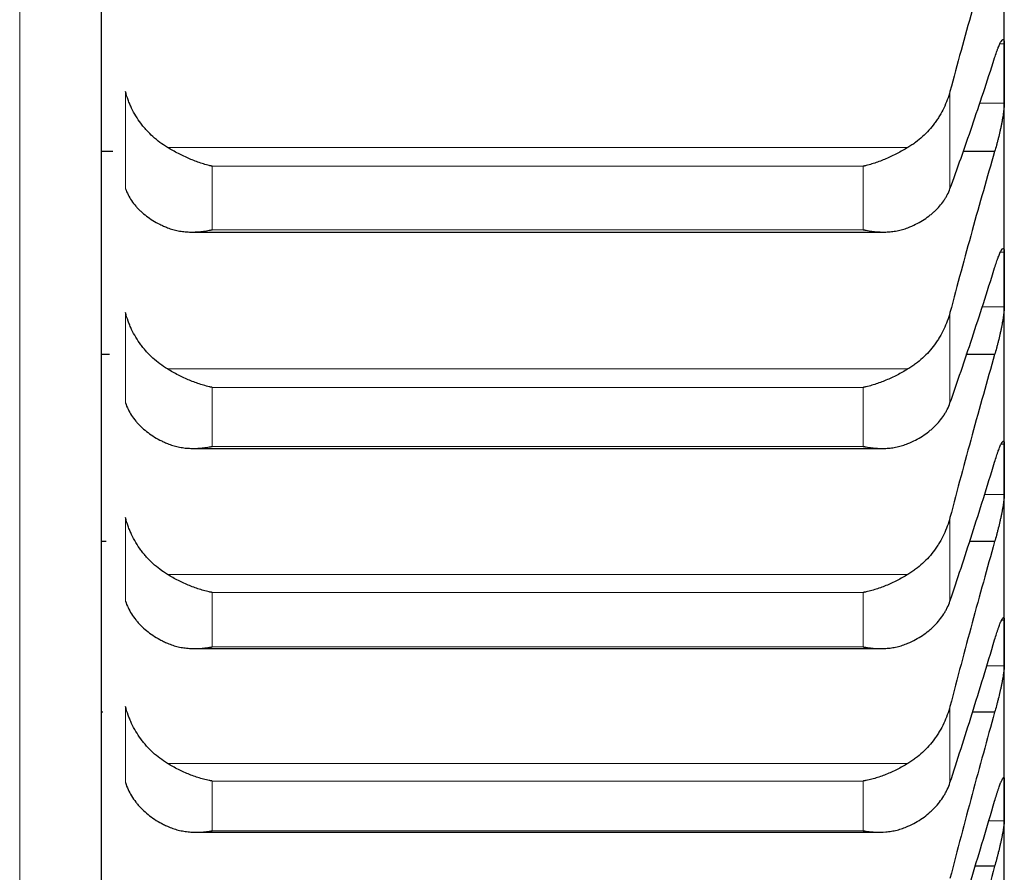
# Model space of a CAD drawing. Header units: inches. Extents: x 0 to 17820, y -10 to 12600.
# Tile 45 of 256: x 6498 to 6553, y 3367 to 3415. Entities that reach past the tile are written whole.
import ezdxf

# ---------------------------------------------------------------- set-up
doc = ezdxf.new("R2010")
doc.units = ezdxf.units.IN
doc.layers.add('1', color=7, linetype='Continuous', true_color=0xffffff)

msp = doc.modelspace()

# ---------------------------------------------------------------- linework, layer by layer
at = {"layer": '1', "color": 110, "linetype": 'Continuous', "lineweight": 13}
for p, q in [((6497.97, 3331.189), (6497.97, 3631.988)), ((6552.831, 3413.334), (6552.588, 3413.334)), ((6503.86, 3405.263), (6503.86, 3410.687)), ((6549.807, 3405.263), (6549.807, 3410.687)), ((6552.831, 3410.037), (6551.437, 3410.037)), ((6547.465, 3407.565), (6506.202, 3407.565)), ((6544.978, 3406.519), (6508.69, 3406.519)), ((6508.69, 3402.977), (6508.69, 3406.519)), ((6544.978, 3402.977), (6544.978, 3406.519)), ((6544.978, 3402.977), (6508.69, 3402.977)), ((6552.831, 3401.731), (6552.62, 3401.731)), ((6503.86, 3393.319), (6503.86, 3398.359)), ((6549.807, 3393.319), (6549.807, 3398.359)), ((6552.831, 3398.678), (6551.58, 3398.678)), ((6547.465, 3395.212), (6506.202, 3395.212)), ((6544.978, 3394.186), (6508.69, 3394.186)), ((6508.69, 3390.895), (6508.69, 3394.186)), ((6544.978, 3390.895), (6544.978, 3394.186)), ((6544.978, 3390.895), (6508.69, 3390.895)), ((6552.831, 3391.017), (6552.653, 3391.017)), ((6552.831, 3388.212), (6551.714, 3388.212)), ((6503.86, 3382.276), (6503.86, 3386.926)), ((6549.807, 3382.276), (6549.807, 3386.926)), ((6547.465, 3383.759), (6506.202, 3383.759)), ((6544.978, 3382.754), (6508.69, 3382.754)), ((6508.69, 3379.718), (6508.69, 3382.754)), ((6544.978, 3379.718), (6544.978, 3382.754)), ((6552.831, 3381.208), (6552.689, 3381.208)), ((6544.978, 3379.718), (6508.69, 3379.718)), ((6552.831, 3378.657), (6551.851, 3378.657)), ((6503.86, 3372.153), (6503.86, 3376.404)), ((6549.807, 3372.153), (6549.807, 3376.404)), ((6547.465, 3373.222), (6506.202, 3373.222)), ((6544.978, 3372.241), (6508.69, 3372.241)), ((6508.69, 3369.466), (6508.69, 3372.241)), ((6544.978, 3369.466), (6544.978, 3372.241)), ((6552.831, 3370.027), (6551.969, 3370.027)), ((6544.978, 3369.466), (6508.69, 3369.466))]:
    msp.add_line(p, q, dxfattribs=at)
at = {"layer": '1', "color": 2, "linetype": 'Continuous', "lineweight": 25}
for p, q in [((6502.534, 3336.17), (6502.534, 3456.589)), ((6552.834, 3411.686), (6552.834, 3424.039)), ((6552.834, 3400.204), (6552.834, 3411.686)), ((6503.152, 3407.338), (6502.534, 3407.338)), ((6552.296, 3407.338), (6550.515, 3407.338)), ((6507.562, 3402.847), (6546.081, 3402.847)), ((6552.834, 3389.614), (6552.834, 3400.204)), ((6502.969, 3396.013), (6502.534, 3396.013)), ((6552.296, 3396.013), (6550.698, 3396.013)), ((6507.649, 3390.784), (6545.993, 3390.784)), ((6552.834, 3379.932), (6552.834, 3389.614)), ((6502.797, 3385.586), (6502.534, 3385.586)), ((6552.296, 3385.586), (6550.87, 3385.586)), ((6552.834, 3371.174), (6552.834, 3379.932)), ((6507.737, 3379.625), (6545.905, 3379.625)), ((6502.605, 3376.074), (6502.534, 3376.074)), ((6552.296, 3376.074), (6551.062, 3376.074)), ((6552.834, 3363.353), (6552.834, 3371.174)), ((6507.825, 3369.389), (6545.817, 3369.389)), ((6552.296, 3367.491), (6551.21, 3367.491))]:
    msp.add_line(p, q, dxfattribs=at)
for points in [[(6552.296, 3419.542), (6552.085, 3418.833), (6551.665, 3417.4), (6551.04, 3415.207), (6550.421, 3412.972), (6550.011, 3411.454), (6549.807, 3410.687)], [(6552.831, 3413.334), (6552.833, 3412.784), (6552.834, 3412.235), (6552.834, 3411.686)], [(6549.807, 3405.263), (6550.011, 3405.82), (6550.421, 3406.961), (6551.04, 3408.746), (6551.665, 3410.606), (6552.085, 3411.896), (6552.296, 3412.554)], [(6552.834, 3411.686), (6552.834, 3411.136), (6552.833, 3410.587), (6552.831, 3410.037)], [(6552.296, 3407.338), (6552.085, 3406.615), (6551.665, 3405.157), (6551.04, 3402.932), (6550.421, 3400.668), (6550.011, 3399.133), (6549.807, 3398.359)], [(6552.831, 3401.731), (6552.833, 3401.222), (6552.834, 3400.713), (6552.834, 3400.204)], [(6549.807, 3393.319), (6550.011, 3393.898), (6550.421, 3395.081), (6551.04, 3396.927), (6551.665, 3398.843), (6552.085, 3400.168), (6552.296, 3400.843)], [(6552.834, 3400.204), (6552.834, 3399.696), (6552.833, 3399.187), (6552.831, 3398.678)], [(6552.296, 3396.013), (6552.085, 3395.279), (6551.665, 3393.798), (6551.04, 3391.542), (6550.421, 3389.254), (6550.011, 3387.706), (6549.807, 3386.926)], [(6552.831, 3391.017), (6552.833, 3390.549), (6552.834, 3390.082), (6552.834, 3389.614)], [(6549.807, 3382.276), (6550.011, 3382.877), (6550.421, 3384.1), (6551.04, 3386.003), (6551.665, 3387.974), (6552.085, 3389.332), (6552.296, 3390.022)], [(6552.834, 3389.614), (6552.834, 3389.147), (6552.833, 3388.68), (6552.831, 3388.212)], [(6552.296, 3385.586), (6552.085, 3384.841), (6551.665, 3383.339), (6551.04, 3381.058), (6550.421, 3378.748), (6550.011, 3377.189), (6549.807, 3376.404)], [(6552.831, 3381.208), (6552.833, 3380.783), (6552.834, 3380.358), (6552.834, 3379.932)], [(6549.807, 3372.153), (6550.011, 3372.774), (6550.421, 3374.037), (6551.04, 3375.994), (6551.665, 3378.015), (6552.085, 3379.404), (6552.296, 3380.109)], [(6552.834, 3379.932), (6552.834, 3379.507), (6552.833, 3379.082), (6552.831, 3378.657)], [(6552.296, 3376.074), (6552.085, 3375.318), (6551.665, 3373.799), (6551.04, 3371.496), (6550.421, 3369.168), (6550.011, 3367.6), (6549.807, 3366.812)], [(6552.831, 3372.321), (6552.833, 3371.938), (6552.834, 3371.556), (6552.834, 3371.174)], [(6549.807, 3362.967), (6550.011, 3363.606), (6550.421, 3364.906), (6551.04, 3366.915), (6551.665, 3368.982), (6552.085, 3370.4), (6552.296, 3371.119)], [(6552.834, 3371.174), (6552.834, 3370.792), (6552.833, 3370.409), (6552.831, 3370.027)], [(6552.296, 3367.491), (6552.085, 3366.727), (6551.665, 3365.192), (6551.04, 3362.87), (6550.421, 3360.529), (6550.011, 3358.955), (6549.807, 3358.164)]]:
    msp.add_open_spline(points, degree=3, dxfattribs=at)
for points, knots in [([(6552.296, 3412.554), (6552.331, 3412.666), (6552.365, 3412.771), (6552.415, 3412.917), (6552.432, 3412.964), (6552.456, 3413.032), (6552.465, 3413.053), (6552.481, 3413.096), (6552.489, 3413.117), (6552.529, 3413.218), (6552.56, 3413.289), (6552.603, 3413.379), (6552.617, 3413.406), (6552.637, 3413.443), (6552.644, 3413.455), (6552.657, 3413.476), (6552.664, 3413.486), (6552.695, 3413.533), (6552.717, 3413.558), (6552.742, 3413.573), (6552.747, 3413.575), (6552.756, 3413.578), (6552.761, 3413.579), (6552.773, 3413.579), (6552.781, 3413.575), (6552.802, 3413.555), (6552.813, 3413.529), (6552.822, 3413.48), (6552.823, 3413.469), (6552.826, 3413.446), (6552.827, 3413.434), (6552.83, 3413.395), (6552.831, 3413.366), (6552.831, 3413.334)], [0, 0, 0, 0, 0.125, 0.125, 0.1875, 0.1875, 0.21875, 0.21875, 0.25, 0.25, 0.375, 0.375, 0.4375, 0.4375, 0.46875, 0.46875, 0.5, 0.5, 0.625, 0.625, 0.65625, 0.65625, 0.6875, 0.6875, 0.75, 0.75, 0.875, 0.875, 0.90625, 0.90625, 0.9375, 0.9375, 1, 1, 1, 1]), ([(6506.202, 3407.565), (6506.056, 3407.652), (6505.916, 3407.746), (6505.648, 3407.946), (6505.39, 3408.159), (6505.154, 3408.395), (6505.013, 3408.551), (6504.985, 3408.582), (6504.93, 3408.646), (6504.903, 3408.678), (6504.823, 3408.775), (6504.771, 3408.841), (6504.622, 3409.042), (6504.529, 3409.18), (6504.357, 3409.462), (6504.278, 3409.607), (6504.17, 3409.831), (6504.136, 3409.906), (6504.087, 3410.02), (6504.071, 3410.058), (6504.04, 3410.136), (6504.025, 3410.174), (6503.953, 3410.369), (6503.903, 3410.527), (6503.86, 3410.687)], [0, 0, 0, 0, 0.125, 0.125, 0.25, 0.375, 0.375, 0.40625, 0.40625, 0.4375, 0.4375, 0.5, 0.5, 0.625, 0.625, 0.75, 0.75, 0.8125, 0.8125, 0.84375, 0.84375, 0.875, 0.875, 1, 1, 1, 1]), ([(6549.807, 3410.687), (6549.765, 3410.527), (6549.715, 3410.37), (6549.6, 3410.061), (6549.471, 3409.759), (6549.314, 3409.468), (6549.184, 3409.255), (6549.139, 3409.184), (6549.069, 3409.08), (6549.045, 3409.045), (6548.997, 3408.977), (6548.972, 3408.943), (6548.847, 3408.775), (6548.636, 3408.518), (6548.401, 3408.282), (6548.154, 3408.057), (6548.024, 3407.95), (6547.854, 3407.823), (6547.82, 3407.798), (6547.751, 3407.749), (6547.646, 3407.677), (6547.538, 3407.609), (6547.465, 3407.565)], [0, 0, 0, 0, 0.125, 0.125, 0.25, 0.375, 0.375, 0.4375, 0.4375, 0.46875, 0.46875, 0.5, 0.5, 0.625, 0.75, 0.75, 0.875, 0.875, 0.90625, 0.90625, 0.9375, 1, 1, 1, 1]), ([(6552.831, 3410.037), (6552.831, 3410.005), (6552.829, 3409.936), (6552.821, 3409.816), (6552.812, 3409.726), (6552.804, 3409.655), (6552.801, 3409.631), (6552.795, 3409.581), (6552.792, 3409.556), (6552.774, 3409.427), (6552.758, 3409.317), (6552.733, 3409.172), (6552.728, 3409.142), (6552.72, 3409.098), (6552.717, 3409.082), (6552.711, 3409.052), (6552.697, 3408.976), (6552.671, 3408.838), (6552.645, 3408.712), (6552.618, 3408.585), (6552.604, 3408.521), (6552.56, 3408.326), (6552.529, 3408.197), (6552.482, 3408.007), (6552.466, 3407.943), (6552.441, 3407.849), (6552.432, 3407.817), (6552.416, 3407.755), (6552.407, 3407.724), (6552.365, 3407.57), (6552.331, 3407.452), (6552.296, 3407.338)], [0, 0, 0, 0, 0.0625, 0.125, 0.1875, 0.1875, 0.21875, 0.21875, 0.25, 0.25, 0.375, 0.375, 0.40625, 0.40625, 0.421875, 0.421875, 0.4375, 0.5, 0.5625, 0.5625, 0.625, 0.625, 0.75, 0.75, 0.8125, 0.8125, 0.84375, 0.84375, 0.875, 0.875, 1, 1, 1, 1]), ([(6508.69, 3406.519), (6508.686, 3406.519), (6508.683, 3406.52), (6508.677, 3406.522), (6508.673, 3406.522), (6508.663, 3406.525), (6508.643, 3406.529), (6508.597, 3406.54), (6508.504, 3406.563), (6508.319, 3406.612), (6508.162, 3406.66), (6507.848, 3406.763), (6507.64, 3406.842), (6507.329, 3406.975), (6507.226, 3407.021), (6507.07, 3407.095), (6507.018, 3407.12), (6506.915, 3407.171), (6506.863, 3407.198), (6506.708, 3407.278), (6506.606, 3407.333), (6506.403, 3407.447), (6506.302, 3407.505), (6506.202, 3407.565)], [0, 0, 0, 0, 0.003906, 0.003906, 0.007813, 0.007813, 0.015625, 0.03125, 0.0625, 0.125, 0.25, 0.25, 0.5, 0.5, 0.625, 0.625, 0.6875, 0.6875, 0.75, 0.75, 0.875, 0.875, 1, 1, 1, 1]), ([(6547.465, 3407.565), (6547.366, 3407.505), (6547.265, 3407.447), (6547.064, 3407.334), (6546.963, 3407.28), (6546.759, 3407.174), (6546.656, 3407.123), (6546.45, 3407.025), (6546.346, 3406.978), (6546.136, 3406.888), (6546.031, 3406.846), (6545.821, 3406.767), (6545.716, 3406.729), (6545.506, 3406.66), (6545.401, 3406.628), (6545.242, 3406.584), (6545.163, 3406.563), (6545.071, 3406.54), (6545.024, 3406.529), (6545.004, 3406.525), (6544.991, 3406.522), (6544.984, 3406.52), (6544.978, 3406.519)], [0, 0, 0, 0, 0.125, 0.125, 0.25, 0.25, 0.375, 0.375, 0.5, 0.5, 0.625, 0.625, 0.75, 0.75, 0.875, 0.875, 0.9375, 0.96875, 0.984375, 0.992188, 0.992188, 1, 1, 1, 1]), ([(6503.86, 3405.263), (6503.903, 3405.147), (6503.953, 3405.033), (6504.067, 3404.812), (6504.196, 3404.596), (6504.354, 3404.392), (6504.483, 3404.242), (6504.528, 3404.193), (6504.599, 3404.121), (6504.622, 3404.097), (6504.671, 3404.049), (6504.695, 3404.026), (6504.82, 3403.91), (6505.032, 3403.733), (6505.267, 3403.572), (6505.514, 3403.42), (6505.643, 3403.348), (6505.813, 3403.263), (6505.848, 3403.246), (6505.917, 3403.214), (6506.022, 3403.165), (6506.129, 3403.12), (6506.202, 3403.091)], [0, 0, 0, 0, 0.125, 0.125, 0.25, 0.375, 0.375, 0.4375, 0.4375, 0.46875, 0.46875, 0.5, 0.5, 0.625, 0.75, 0.75, 0.875, 0.875, 0.90625, 0.90625, 0.9375, 1, 1, 1, 1]), ([(6547.465, 3403.091), (6547.611, 3403.149), (6547.751, 3403.212), (6548.02, 3403.346), (6548.278, 3403.489), (6548.514, 3403.649), (6548.655, 3403.756), (6548.682, 3403.777), (6548.737, 3403.821), (6548.764, 3403.843), (6548.845, 3403.91), (6548.896, 3403.955), (6549.046, 3404.094), (6549.139, 3404.19), (6549.31, 3404.388), (6549.389, 3404.49), (6549.497, 3404.648), (6549.532, 3404.701), (6549.581, 3404.783), (6549.596, 3404.81), (6549.627, 3404.865), (6549.642, 3404.893), (6549.715, 3405.033), (6549.765, 3405.147), (6549.807, 3405.263)], [0, 0, 0, 0, 0.125, 0.125, 0.25, 0.375, 0.375, 0.40625, 0.40625, 0.4375, 0.4375, 0.5, 0.5, 0.625, 0.625, 0.75, 0.75, 0.8125, 0.8125, 0.84375, 0.84375, 0.875, 0.875, 1, 1, 1, 1]), ([(6506.202, 3403.091), (6506.302, 3403.051), (6506.402, 3403.017), (6506.603, 3402.959), (6506.705, 3402.936), (6506.908, 3402.897), (6507.011, 3402.882), (6507.218, 3402.86), (6507.322, 3402.853), (6507.532, 3402.846), (6507.637, 3402.847), (6507.846, 3402.855), (6507.951, 3402.863), (6508.161, 3402.885), (6508.267, 3402.899), (6508.425, 3402.925), (6508.504, 3402.939), (6508.597, 3402.957), (6508.643, 3402.967), (6508.663, 3402.971), (6508.676, 3402.974), (6508.683, 3402.975), (6508.69, 3402.977)], [0, 0, 0, 0, 0.125, 0.125, 0.25, 0.25, 0.375, 0.375, 0.5, 0.5, 0.625, 0.625, 0.75, 0.75, 0.875, 0.875, 0.9375, 0.96875, 0.984375, 0.992187, 0.992187, 1, 1, 1, 1]), ([(6544.978, 3402.977), (6544.981, 3402.976), (6544.984, 3402.975), (6544.991, 3402.974), (6544.994, 3402.973), (6545.004, 3402.971), (6545.024, 3402.967), (6545.071, 3402.957), (6545.163, 3402.939), (6545.242, 3402.925), (6545.4, 3402.899), (6545.505, 3402.885), (6545.819, 3402.852), (6546.027, 3402.843), (6546.338, 3402.852), (6546.442, 3402.859), (6546.597, 3402.875), (6546.649, 3402.882), (6546.753, 3402.897), (6546.805, 3402.905), (6546.96, 3402.935), (6547.062, 3402.959), (6547.265, 3403.017), (6547.365, 3403.051), (6547.465, 3403.091)], [0, 0, 0, 0, 0.003906, 0.003906, 0.007813, 0.007813, 0.015625, 0.03125, 0.0625, 0.125, 0.125, 0.25, 0.25, 0.5, 0.5, 0.625, 0.625, 0.6875, 0.6875, 0.75, 0.75, 0.875, 0.875, 1, 1, 1, 1]), ([(6552.296, 3400.843), (6552.331, 3400.958), (6552.365, 3401.066), (6552.415, 3401.217), (6552.432, 3401.265), (6552.456, 3401.335), (6552.465, 3401.358), (6552.481, 3401.403), (6552.489, 3401.425), (6552.529, 3401.531), (6552.56, 3401.606), (6552.603, 3401.702), (6552.617, 3401.732), (6552.637, 3401.772), (6552.644, 3401.785), (6552.657, 3401.809), (6552.664, 3401.821), (6552.695, 3401.873), (6552.717, 3401.903), (6552.742, 3401.925), (6552.747, 3401.929), (6552.756, 3401.935), (6552.761, 3401.937), (6552.773, 3401.94), (6552.781, 3401.939), (6552.802, 3401.927), (6552.813, 3401.906), (6552.822, 3401.863), (6552.823, 3401.854), (6552.826, 3401.833), (6552.827, 3401.822), (6552.83, 3401.787), (6552.831, 3401.761), (6552.831, 3401.731)], [0, 0, 0, 0, 0.125, 0.125, 0.1875, 0.1875, 0.21875, 0.21875, 0.25, 0.25, 0.375, 0.375, 0.4375, 0.4375, 0.46875, 0.46875, 0.5, 0.5, 0.625, 0.625, 0.65625, 0.65625, 0.6875, 0.6875, 0.75, 0.75, 0.875, 0.875, 0.90625, 0.90625, 0.9375, 0.9375, 1, 1, 1, 1]), ([(6506.202, 3395.212), (6506.056, 3395.3), (6505.916, 3395.395), (6505.648, 3395.596), (6505.39, 3395.81), (6505.154, 3396.048), (6505.013, 3396.205), (6504.985, 3396.236), (6504.93, 3396.301), (6504.903, 3396.333), (6504.823, 3396.431), (6504.771, 3396.498), (6504.622, 3396.7), (6504.529, 3396.839), (6504.357, 3397.124), (6504.278, 3397.27), (6504.17, 3397.495), (6504.136, 3397.571), (6504.087, 3397.686), (6504.071, 3397.725), (6504.04, 3397.803), (6504.025, 3397.842), (6503.953, 3398.039), (6503.903, 3398.198), (6503.86, 3398.359)], [0, 0, 0, 0, 0.125, 0.125, 0.25, 0.375, 0.375, 0.40625, 0.40625, 0.4375, 0.4375, 0.5, 0.5, 0.625, 0.625, 0.75, 0.75, 0.8125, 0.8125, 0.84375, 0.84375, 0.875, 0.875, 1, 1, 1, 1]), ([(6549.807, 3398.359), (6549.765, 3398.198), (6549.715, 3398.039), (6549.6, 3397.728), (6549.471, 3397.423), (6549.314, 3397.13), (6549.184, 3396.914), (6549.139, 3396.843), (6549.069, 3396.738), (6549.045, 3396.703), (6548.997, 3396.634), (6548.972, 3396.6), (6548.847, 3396.431), (6548.636, 3396.172), (6548.401, 3395.934), (6548.154, 3395.708), (6548.024, 3395.6), (6547.854, 3395.472), (6547.82, 3395.447), (6547.751, 3395.398), (6547.646, 3395.325), (6547.538, 3395.256), (6547.465, 3395.212)], [0, 0, 0, 0, 0.125, 0.125, 0.25, 0.375, 0.375, 0.4375, 0.4375, 0.46875, 0.46875, 0.5, 0.5, 0.625, 0.75, 0.75, 0.875, 0.875, 0.90625, 0.90625, 0.9375, 1, 1, 1, 1]), ([(6552.831, 3398.678), (6552.831, 3398.648), (6552.829, 3398.584), (6552.821, 3398.47), (6552.812, 3398.385), (6552.804, 3398.316), (6552.801, 3398.293), (6552.795, 3398.245), (6552.792, 3398.221), (6552.774, 3398.096), (6552.758, 3397.989), (6552.733, 3397.847), (6552.728, 3397.818), (6552.72, 3397.774), (6552.717, 3397.759), (6552.711, 3397.729), (6552.697, 3397.655), (6552.671, 3397.518), (6552.645, 3397.394), (6552.618, 3397.268), (6552.604, 3397.204), (6552.56, 3397.01), (6552.529, 3396.882), (6552.482, 3396.69), (6552.466, 3396.626), (6552.441, 3396.531), (6552.432, 3396.5), (6552.416, 3396.436), (6552.407, 3396.405), (6552.365, 3396.25), (6552.331, 3396.13), (6552.296, 3396.013)], [0, 0, 0, 0, 0.0625, 0.125, 0.1875, 0.1875, 0.21875, 0.21875, 0.25, 0.25, 0.375, 0.375, 0.40625, 0.40625, 0.421875, 0.421875, 0.4375, 0.5, 0.5625, 0.5625, 0.625, 0.625, 0.75, 0.75, 0.8125, 0.8125, 0.84375, 0.84375, 0.875, 0.875, 1, 1, 1, 1]), ([(6508.69, 3394.186), (6508.686, 3394.187), (6508.683, 3394.188), (6508.677, 3394.189), (6508.673, 3394.19), (6508.663, 3394.192), (6508.643, 3394.196), (6508.597, 3394.206), (6508.504, 3394.227), (6508.319, 3394.274), (6508.162, 3394.32), (6507.848, 3394.419), (6507.64, 3394.496), (6507.329, 3394.625), (6507.226, 3394.671), (6507.07, 3394.744), (6507.018, 3394.768), (6506.915, 3394.819), (6506.863, 3394.845), (6506.708, 3394.925), (6506.606, 3394.98), (6506.403, 3395.094), (6506.302, 3395.152), (6506.202, 3395.212)], [0, 0, 0, 0, 0.003906, 0.003906, 0.007813, 0.007813, 0.015625, 0.03125, 0.0625, 0.125, 0.25, 0.25, 0.5, 0.5, 0.625, 0.625, 0.6875, 0.6875, 0.75, 0.75, 0.875, 0.875, 1, 1, 1, 1]), ([(6547.465, 3395.212), (6547.366, 3395.152), (6547.265, 3395.094), (6547.064, 3394.981), (6546.963, 3394.927), (6546.759, 3394.822), (6546.656, 3394.771), (6546.45, 3394.675), (6546.346, 3394.629), (6546.136, 3394.541), (6546.031, 3394.5), (6545.821, 3394.422), (6545.716, 3394.386), (6545.506, 3394.32), (6545.401, 3394.289), (6545.242, 3394.247), (6545.163, 3394.227), (6545.071, 3394.206), (6545.024, 3394.196), (6545.004, 3394.192), (6544.991, 3394.189), (6544.984, 3394.188), (6544.978, 3394.186)], [0, 0, 0, 0, 0.125, 0.125, 0.25, 0.25, 0.375, 0.375, 0.5, 0.5, 0.625, 0.625, 0.75, 0.75, 0.875, 0.875, 0.9375, 0.96875, 0.984375, 0.992188, 0.992188, 1, 1, 1, 1]), ([(6503.86, 3393.319), (6503.903, 3393.198), (6503.953, 3393.08), (6504.067, 3392.849), (6504.196, 3392.625), (6504.354, 3392.412), (6504.483, 3392.256), (6504.528, 3392.205), (6504.599, 3392.129), (6504.622, 3392.104), (6504.671, 3392.055), (6504.695, 3392.03), (6504.82, 3391.909), (6505.032, 3391.725), (6505.267, 3391.557), (6505.514, 3391.398), (6505.643, 3391.323), (6505.813, 3391.234), (6505.848, 3391.217), (6505.917, 3391.183), (6506.022, 3391.132), (6506.129, 3391.085), (6506.202, 3391.054)], [0, 0, 0, 0, 0.125, 0.125, 0.25, 0.375, 0.375, 0.4375, 0.4375, 0.46875, 0.46875, 0.5, 0.5, 0.625, 0.75, 0.75, 0.875, 0.875, 0.90625, 0.90625, 0.9375, 1, 1, 1, 1]), ([(6547.465, 3391.054), (6547.611, 3391.115), (6547.751, 3391.18), (6548.02, 3391.321), (6548.278, 3391.47), (6548.514, 3391.638), (6548.655, 3391.749), (6548.682, 3391.771), (6548.737, 3391.817), (6548.764, 3391.84), (6548.845, 3391.91), (6548.896, 3391.957), (6549.046, 3392.102), (6549.139, 3392.202), (6549.31, 3392.408), (6549.389, 3392.514), (6549.497, 3392.678), (6549.532, 3392.734), (6549.581, 3392.819), (6549.596, 3392.847), (6549.627, 3392.905), (6549.642, 3392.934), (6549.715, 3393.079), (6549.765, 3393.198), (6549.807, 3393.319)], [0, 0, 0, 0, 0.125, 0.125, 0.25, 0.375, 0.375, 0.40625, 0.40625, 0.4375, 0.4375, 0.5, 0.5, 0.625, 0.625, 0.75, 0.75, 0.8125, 0.8125, 0.84375, 0.84375, 0.875, 0.875, 1, 1, 1, 1]), ([(6552.296, 3390.022), (6552.331, 3390.14), (6552.365, 3390.25), (6552.415, 3390.406), (6552.432, 3390.456), (6552.456, 3390.528), (6552.465, 3390.552), (6552.481, 3390.599), (6552.489, 3390.622), (6552.529, 3390.732), (6552.56, 3390.811), (6552.603, 3390.914), (6552.617, 3390.946), (6552.637, 3390.99), (6552.644, 3391.005), (6552.657, 3391.031), (6552.664, 3391.044), (6552.695, 3391.102), (6552.717, 3391.137), (6552.742, 3391.166), (6552.747, 3391.171), (6552.756, 3391.179), (6552.761, 3391.182), (6552.773, 3391.19), (6552.781, 3391.191), (6552.802, 3391.187), (6552.813, 3391.171), (6552.822, 3391.135), (6552.823, 3391.127), (6552.826, 3391.109), (6552.827, 3391.099), (6552.83, 3391.068), (6552.831, 3391.044), (6552.831, 3391.017)], [0, 0, 0, 0, 0.125, 0.125, 0.1875, 0.1875, 0.21875, 0.21875, 0.25, 0.25, 0.375, 0.375, 0.4375, 0.4375, 0.46875, 0.46875, 0.5, 0.5, 0.625, 0.625, 0.65625, 0.65625, 0.6875, 0.6875, 0.75, 0.75, 0.875, 0.875, 0.90625, 0.90625, 0.9375, 0.9375, 1, 1, 1, 1]), ([(6506.202, 3391.054), (6506.302, 3391.013), (6506.402, 3390.977), (6506.603, 3390.915), (6506.705, 3390.889), (6506.908, 3390.847), (6507.011, 3390.83), (6507.218, 3390.803), (6507.322, 3390.795), (6507.532, 3390.784), (6507.637, 3390.783), (6507.846, 3390.787), (6507.951, 3390.793), (6508.161, 3390.811), (6508.267, 3390.823), (6508.425, 3390.847), (6508.504, 3390.859), (6508.597, 3390.876), (6508.643, 3390.885), (6508.663, 3390.889), (6508.676, 3390.892), (6508.683, 3390.893), (6508.69, 3390.895)], [0, 0, 0, 0, 0.125, 0.125, 0.25, 0.25, 0.375, 0.375, 0.5, 0.5, 0.625, 0.625, 0.75, 0.75, 0.875, 0.875, 0.9375, 0.96875, 0.984375, 0.992187, 0.992187, 1, 1, 1, 1]), ([(6544.978, 3390.895), (6544.981, 3390.894), (6544.984, 3390.893), (6544.991, 3390.892), (6544.994, 3390.891), (6545.004, 3390.889), (6545.024, 3390.885), (6545.071, 3390.876), (6545.163, 3390.859), (6545.242, 3390.847), (6545.4, 3390.823), (6545.505, 3390.811), (6545.819, 3390.784), (6546.027, 3390.779), (6546.338, 3390.794), (6546.442, 3390.803), (6546.597, 3390.822), (6546.649, 3390.829), (6546.753, 3390.847), (6546.805, 3390.856), (6546.96, 3390.889), (6547.062, 3390.915), (6547.265, 3390.977), (6547.365, 3391.013), (6547.465, 3391.054)], [0, 0, 0, 0, 0.003906, 0.003906, 0.007813, 0.007813, 0.015625, 0.03125, 0.0625, 0.125, 0.125, 0.25, 0.25, 0.5, 0.5, 0.625, 0.625, 0.6875, 0.6875, 0.75, 0.75, 0.875, 0.875, 1, 1, 1, 1]), ([(6552.831, 3388.212), (6552.831, 3388.185), (6552.829, 3388.125), (6552.821, 3388.019), (6552.812, 3387.937), (6552.804, 3387.871), (6552.801, 3387.849), (6552.795, 3387.803), (6552.792, 3387.779), (6552.774, 3387.659), (6552.758, 3387.556), (6552.733, 3387.417), (6552.728, 3387.388), (6552.72, 3387.345), (6552.717, 3387.331), (6552.711, 3387.302), (6552.697, 3387.229), (6552.671, 3387.094), (6552.645, 3386.971), (6552.618, 3386.846), (6552.604, 3386.783), (6552.56, 3386.59), (6552.529, 3386.462), (6552.482, 3386.27), (6552.466, 3386.206), (6552.441, 3386.111), (6552.432, 3386.079), (6552.416, 3386.015), (6552.407, 3385.983), (6552.365, 3385.827), (6552.331, 3385.705), (6552.296, 3385.586)], [0, 0, 0, 0, 0.0625, 0.125, 0.1875, 0.1875, 0.21875, 0.21875, 0.25, 0.25, 0.375, 0.375, 0.40625, 0.40625, 0.421875, 0.421875, 0.4375, 0.5, 0.5625, 0.5625, 0.625, 0.625, 0.75, 0.75, 0.8125, 0.8125, 0.84375, 0.84375, 0.875, 0.875, 1, 1, 1, 1]), ([(6506.202, 3383.759), (6506.056, 3383.847), (6505.916, 3383.942), (6505.648, 3384.145), (6505.39, 3384.36), (6505.154, 3384.599), (6505.013, 3384.757), (6504.985, 3384.788), (6504.93, 3384.853), (6504.903, 3384.885), (6504.823, 3384.984), (6504.771, 3385.051), (6504.622, 3385.255), (6504.529, 3385.394), (6504.357, 3385.681), (6504.278, 3385.829), (6504.17, 3386.055), (6504.136, 3386.132), (6504.087, 3386.248), (6504.071, 3386.287), (6504.04, 3386.365), (6504.025, 3386.405), (6503.953, 3386.602), (6503.903, 3386.763), (6503.86, 3386.926)], [0, 0, 0, 0, 0.125, 0.125, 0.25, 0.375, 0.375, 0.40625, 0.40625, 0.4375, 0.4375, 0.5, 0.5, 0.625, 0.625, 0.75, 0.75, 0.8125, 0.8125, 0.84375, 0.84375, 0.875, 0.875, 1, 1, 1, 1]), ([(6549.807, 3386.926), (6549.765, 3386.763), (6549.715, 3386.603), (6549.6, 3386.29), (6549.471, 3385.982), (6549.314, 3385.687), (6549.184, 3385.47), (6549.139, 3385.399), (6549.069, 3385.293), (6549.045, 3385.258), (6548.997, 3385.189), (6548.972, 3385.154), (6548.847, 3384.984), (6548.636, 3384.723), (6548.401, 3384.484), (6548.154, 3384.256), (6548.024, 3384.148), (6547.854, 3384.02), (6547.82, 3383.995), (6547.751, 3383.945), (6547.646, 3383.872), (6547.538, 3383.803), (6547.465, 3383.759)], [0, 0, 0, 0, 0.125, 0.125, 0.25, 0.375, 0.375, 0.4375, 0.4375, 0.46875, 0.46875, 0.5, 0.5, 0.625, 0.75, 0.75, 0.875, 0.875, 0.90625, 0.90625, 0.9375, 1, 1, 1, 1]), ([(6508.69, 3382.754), (6508.686, 3382.755), (6508.683, 3382.756), (6508.677, 3382.757), (6508.673, 3382.757), (6508.663, 3382.759), (6508.643, 3382.763), (6508.597, 3382.773), (6508.504, 3382.793), (6508.319, 3382.836), (6508.162, 3382.88), (6507.848, 3382.975), (6507.64, 3383.049), (6507.329, 3383.176), (6507.226, 3383.221), (6507.07, 3383.292), (6507.018, 3383.317), (6506.915, 3383.367), (6506.863, 3383.393), (6506.708, 3383.472), (6506.606, 3383.526), (6506.403, 3383.64), (6506.302, 3383.698), (6506.202, 3383.759)], [0, 0, 0, 0, 0.003906, 0.003906, 0.007812, 0.007812, 0.015625, 0.03125, 0.0625, 0.125, 0.25, 0.25, 0.5, 0.5, 0.625, 0.625, 0.6875, 0.6875, 0.75, 0.75, 0.875, 0.875, 1, 1, 1, 1]), ([(6547.465, 3383.759), (6547.366, 3383.698), (6547.265, 3383.64), (6547.064, 3383.527), (6546.963, 3383.473), (6546.759, 3383.369), (6546.656, 3383.319), (6546.45, 3383.224), (6546.346, 3383.179), (6546.136, 3383.093), (6546.031, 3383.053), (6545.821, 3382.978), (6545.716, 3382.944), (6545.506, 3382.88), (6545.401, 3382.851), (6545.242, 3382.811), (6545.163, 3382.793), (6545.071, 3382.773), (6545.024, 3382.763), (6545.004, 3382.759), (6544.991, 3382.757), (6544.984, 3382.756), (6544.978, 3382.754)], [0, 0, 0, 0, 0.125, 0.125, 0.25, 0.25, 0.375, 0.375, 0.5, 0.5, 0.625, 0.625, 0.75, 0.75, 0.875, 0.875, 0.9375, 0.96875, 0.984375, 0.992187, 0.992187, 1, 1, 1, 1]), ([(6503.86, 3382.276), (6503.903, 3382.151), (6503.953, 3382.028), (6504.067, 3381.79), (6504.196, 3381.557), (6504.354, 3381.335), (6504.483, 3381.174), (6504.528, 3381.121), (6504.599, 3381.042), (6504.622, 3381.016), (6504.671, 3380.964), (6504.695, 3380.939), (6504.82, 3380.813), (6505.032, 3380.622), (6505.267, 3380.447), (6505.514, 3380.282), (6505.643, 3380.203), (6505.813, 3380.111), (6505.848, 3380.093), (6505.917, 3380.057), (6506.022, 3380.004), (6506.129, 3379.955), (6506.202, 3379.923)], [0, 0, 0, 0, 0.125, 0.125, 0.25, 0.375, 0.375, 0.4375, 0.4375, 0.46875, 0.46875, 0.5, 0.5, 0.625, 0.75, 0.75, 0.875, 0.875, 0.90625, 0.90625, 0.9375, 1, 1, 1, 1]), ([(6547.465, 3379.923), (6547.611, 3379.987), (6547.751, 3380.055), (6548.02, 3380.201), (6548.278, 3380.356), (6548.514, 3380.531), (6548.655, 3380.646), (6548.682, 3380.669), (6548.737, 3380.717), (6548.764, 3380.741), (6548.845, 3380.813), (6548.896, 3380.863), (6549.046, 3381.013), (6549.139, 3381.117), (6549.31, 3381.331), (6549.389, 3381.441), (6549.497, 3381.612), (6549.532, 3381.67), (6549.581, 3381.758), (6549.596, 3381.788), (6549.627, 3381.847), (6549.642, 3381.877), (6549.715, 3382.028), (6549.765, 3382.151), (6549.807, 3382.276)], [0, 0, 0, 0, 0.125, 0.125, 0.25, 0.375, 0.375, 0.40625, 0.40625, 0.4375, 0.4375, 0.5, 0.5, 0.625, 0.625, 0.75, 0.75, 0.8125, 0.8125, 0.84375, 0.84375, 0.875, 0.875, 1, 1, 1, 1]), ([(6552.296, 3380.109), (6552.331, 3380.228), (6552.365, 3380.341), (6552.415, 3380.501), (6552.432, 3380.553), (6552.456, 3380.628), (6552.465, 3380.653), (6552.481, 3380.701), (6552.489, 3380.725), (6552.529, 3380.84), (6552.56, 3380.923), (6552.603, 3381.033), (6552.617, 3381.067), (6552.637, 3381.114), (6552.644, 3381.129), (6552.657, 3381.158), (6552.664, 3381.172), (6552.695, 3381.237), (6552.717, 3381.277), (6552.742, 3381.312), (6552.747, 3381.318), (6552.756, 3381.329), (6552.761, 3381.333), (6552.773, 3381.345), (6552.781, 3381.349), (6552.802, 3381.353), (6552.813, 3381.342), (6552.822, 3381.312), (6552.823, 3381.305), (6552.826, 3381.29), (6552.827, 3381.282), (6552.83, 3381.254), (6552.831, 3381.233), (6552.831, 3381.208)], [0, 0, 0, 0, 0.125, 0.125, 0.1875, 0.1875, 0.21875, 0.21875, 0.25, 0.25, 0.375, 0.375, 0.4375, 0.4375, 0.46875, 0.46875, 0.5, 0.5, 0.625, 0.625, 0.65625, 0.65625, 0.6875, 0.6875, 0.75, 0.75, 0.875, 0.875, 0.90625, 0.90625, 0.9375, 0.9375, 1, 1, 1, 1]), ([(6506.202, 3379.923), (6506.302, 3379.88), (6506.402, 3379.842), (6506.603, 3379.777), (6506.705, 3379.749), (6506.908, 3379.703), (6507.011, 3379.684), (6507.218, 3379.654), (6507.322, 3379.643), (6507.532, 3379.628), (6507.637, 3379.625), (6507.846, 3379.625), (6507.951, 3379.629), (6508.161, 3379.643), (6508.267, 3379.654), (6508.425, 3379.674), (6508.504, 3379.686), (6508.597, 3379.701), (6508.643, 3379.71), (6508.663, 3379.713), (6508.676, 3379.716), (6508.683, 3379.717), (6508.69, 3379.718)], [0, 0, 0, 0, 0.125, 0.125, 0.25, 0.25, 0.375, 0.375, 0.5, 0.5, 0.625, 0.625, 0.75, 0.75, 0.875, 0.875, 0.9375, 0.96875, 0.984375, 0.992187, 0.992187, 1, 1, 1, 1]), ([(6544.978, 3379.718), (6544.981, 3379.718), (6544.984, 3379.717), (6544.991, 3379.716), (6544.994, 3379.715), (6545.004, 3379.713), (6545.024, 3379.71), (6545.071, 3379.701), (6545.163, 3379.686), (6545.242, 3379.674), (6545.4, 3379.654), (6545.505, 3379.644), (6545.819, 3379.622), (6546.027, 3379.621), (6546.338, 3379.642), (6546.442, 3379.653), (6546.597, 3379.675), (6546.649, 3379.683), (6546.753, 3379.702), (6546.805, 3379.713), (6546.96, 3379.748), (6547.062, 3379.776), (6547.265, 3379.842), (6547.365, 3379.88), (6547.465, 3379.923)], [0, 0, 0, 0, 0.003906, 0.003906, 0.007813, 0.007813, 0.015625, 0.03125, 0.0625, 0.125, 0.125, 0.25, 0.25, 0.5, 0.5, 0.625, 0.625, 0.6875, 0.6875, 0.75, 0.75, 0.875, 0.875, 1, 1, 1, 1]), ([(6552.831, 3378.657), (6552.831, 3378.632), (6552.829, 3378.577), (6552.821, 3378.477), (6552.812, 3378.4), (6552.804, 3378.337), (6552.801, 3378.316), (6552.795, 3378.272), (6552.792, 3378.249), (6552.774, 3378.134), (6552.758, 3378.033), (6552.733, 3377.898), (6552.728, 3377.87), (6552.72, 3377.828), (6552.717, 3377.814), (6552.711, 3377.785), (6552.697, 3377.714), (6552.671, 3377.582), (6552.645, 3377.461), (6552.618, 3377.337), (6552.604, 3377.275), (6552.56, 3377.083), (6552.529, 3376.956), (6552.482, 3376.764), (6552.466, 3376.7), (6552.441, 3376.604), (6552.432, 3376.571), (6552.416, 3376.507), (6552.407, 3376.476), (6552.365, 3376.317), (6552.331, 3376.194), (6552.296, 3376.074)], [0, 0, 0, 0, 0.0625, 0.125, 0.1875, 0.1875, 0.21875, 0.21875, 0.25, 0.25, 0.375, 0.375, 0.40625, 0.40625, 0.421875, 0.421875, 0.4375, 0.5, 0.5625, 0.5625, 0.625, 0.625, 0.75, 0.75, 0.8125, 0.8125, 0.84375, 0.84375, 0.875, 0.875, 1, 1, 1, 1]), ([(6506.202, 3373.222), (6506.056, 3373.311), (6505.916, 3373.407), (6505.648, 3373.61), (6505.39, 3373.826), (6505.154, 3374.066), (6505.013, 3374.224), (6504.985, 3374.256), (6504.93, 3374.321), (6504.903, 3374.353), (6504.823, 3374.453), (6504.771, 3374.52), (6504.622, 3374.724), (6504.529, 3374.865), (6504.357, 3375.153), (6504.278, 3375.301), (6504.17, 3375.529), (6504.136, 3375.606), (6504.087, 3375.722), (6504.071, 3375.762), (6504.04, 3375.84), (6504.025, 3375.88), (6503.953, 3376.079), (6503.903, 3376.241), (6503.86, 3376.404)], [0, 0, 0, 0, 0.125, 0.125, 0.25, 0.375, 0.375, 0.40625, 0.40625, 0.4375, 0.4375, 0.5, 0.5, 0.625, 0.625, 0.75, 0.75, 0.8125, 0.8125, 0.84375, 0.84375, 0.875, 0.875, 1, 1, 1, 1]), ([(6549.807, 3376.404), (6549.765, 3376.241), (6549.715, 3376.08), (6549.6, 3375.765), (6549.471, 3375.456), (6549.314, 3375.159), (6549.184, 3374.941), (6549.139, 3374.869), (6549.069, 3374.763), (6549.045, 3374.728), (6548.997, 3374.658), (6548.972, 3374.624), (6548.847, 3374.453), (6548.636, 3374.191), (6548.401, 3373.951), (6548.154, 3373.722), (6548.024, 3373.613), (6547.854, 3373.485), (6547.82, 3373.459), (6547.751, 3373.409), (6547.646, 3373.336), (6547.538, 3373.267), (6547.465, 3373.222)], [0, 0, 0, 0, 0.125, 0.125, 0.25, 0.375, 0.375, 0.4375, 0.4375, 0.46875, 0.46875, 0.5, 0.5, 0.625, 0.75, 0.75, 0.875, 0.875, 0.90625, 0.90625, 0.9375, 1, 1, 1, 1]), ([(6508.69, 3372.241), (6508.686, 3372.242), (6508.683, 3372.242), (6508.677, 3372.244), (6508.673, 3372.244), (6508.663, 3372.246), (6508.643, 3372.25), (6508.597, 3372.258), (6508.504, 3372.277), (6508.319, 3372.317), (6508.162, 3372.359), (6507.848, 3372.45), (6507.64, 3372.521), (6507.329, 3372.645), (6507.226, 3372.689), (6507.07, 3372.759), (6507.018, 3372.783), (6506.915, 3372.832), (6506.863, 3372.858), (6506.708, 3372.936), (6506.606, 3372.99), (6506.403, 3373.103), (6506.302, 3373.162), (6506.202, 3373.222)], [0, 0, 0, 0, 0.003906, 0.003906, 0.007813, 0.007813, 0.015625, 0.03125, 0.0625, 0.125, 0.25, 0.25, 0.5, 0.5, 0.625, 0.625, 0.6875, 0.6875, 0.75, 0.75, 0.875, 0.875, 1, 1, 1, 1]), ([(6547.465, 3373.222), (6547.366, 3373.162), (6547.265, 3373.103), (6547.064, 3372.991), (6546.963, 3372.938), (6546.759, 3372.835), (6546.656, 3372.786), (6546.45, 3372.692), (6546.346, 3372.648), (6546.136, 3372.564), (6546.031, 3372.525), (6545.821, 3372.453), (6545.716, 3372.42), (6545.506, 3372.359), (6545.401, 3372.331), (6545.242, 3372.294), (6545.163, 3372.277), (6545.071, 3372.258), (6545.024, 3372.25), (6545.004, 3372.246), (6544.991, 3372.244), (6544.984, 3372.242), (6544.978, 3372.241)], [0, 0, 0, 0, 0.125, 0.125, 0.25, 0.25, 0.375, 0.375, 0.5, 0.5, 0.625, 0.625, 0.75, 0.75, 0.875, 0.875, 0.9375, 0.96875, 0.984375, 0.992187, 0.992187, 1, 1, 1, 1]), ([(6503.86, 3372.153), (6503.903, 3372.024), (6503.953, 3371.897), (6504.067, 3371.65), (6504.196, 3371.409), (6504.354, 3371.18), (6504.483, 3371.013), (6504.528, 3370.958), (6504.599, 3370.876), (6504.622, 3370.849), (6504.671, 3370.796), (6504.695, 3370.77), (6504.82, 3370.639), (6505.032, 3370.441), (6505.267, 3370.26), (6505.514, 3370.088), (6505.643, 3370.007), (6505.813, 3369.911), (6505.848, 3369.892), (6505.917, 3369.855), (6506.022, 3369.8), (6506.129, 3369.749), (6506.202, 3369.716)], [0, 0, 0, 0, 0.125, 0.125, 0.25, 0.375, 0.375, 0.4375, 0.4375, 0.46875, 0.46875, 0.5, 0.5, 0.625, 0.75, 0.75, 0.875, 0.875, 0.90625, 0.90625, 0.9375, 1, 1, 1, 1]), ([(6547.465, 3369.716), (6547.611, 3369.782), (6547.751, 3369.852), (6548.02, 3370.004), (6548.278, 3370.165), (6548.514, 3370.347), (6548.655, 3370.466), (6548.682, 3370.49), (6548.737, 3370.539), (6548.764, 3370.564), (6548.845, 3370.64), (6548.896, 3370.691), (6549.046, 3370.847), (6549.139, 3370.954), (6549.31, 3371.176), (6549.389, 3371.29), (6549.497, 3371.467), (6549.532, 3371.527), (6549.581, 3371.618), (6549.596, 3371.648), (6549.627, 3371.71), (6549.642, 3371.741), (6549.715, 3371.897), (6549.765, 3372.024), (6549.807, 3372.153)], [0, 0, 0, 0, 0.125, 0.125, 0.25, 0.375, 0.375, 0.40625, 0.40625, 0.4375, 0.4375, 0.5, 0.5, 0.625, 0.625, 0.75, 0.75, 0.8125, 0.8125, 0.84375, 0.84375, 0.875, 0.875, 1, 1, 1, 1]), ([(6552.296, 3371.119), (6552.331, 3371.24), (6552.365, 3371.355), (6552.415, 3371.519), (6552.432, 3371.572), (6552.456, 3371.65), (6552.465, 3371.675), (6552.481, 3371.725), (6552.489, 3371.75), (6552.529, 3371.87), (6552.56, 3371.956), (6552.603, 3372.072), (6552.617, 3372.109), (6552.637, 3372.16), (6552.644, 3372.176), (6552.657, 3372.207), (6552.664, 3372.222), (6552.695, 3372.293), (6552.717, 3372.338), (6552.742, 3372.379), (6552.747, 3372.386), (6552.756, 3372.4), (6552.761, 3372.406), (6552.773, 3372.421), (6552.781, 3372.428), (6552.802, 3372.439), (6552.813, 3372.434), (6552.822, 3372.411), (6552.823, 3372.405), (6552.826, 3372.393), (6552.827, 3372.386), (6552.83, 3372.362), (6552.831, 3372.343), (6552.831, 3372.321)], [0, 0, 0, 0, 0.125, 0.125, 0.1875, 0.1875, 0.21875, 0.21875, 0.25, 0.25, 0.375, 0.375, 0.4375, 0.4375, 0.46875, 0.46875, 0.5, 0.5, 0.625, 0.625, 0.65625, 0.65625, 0.6875, 0.6875, 0.75, 0.75, 0.875, 0.875, 0.90625, 0.90625, 0.9375, 0.9375, 1, 1, 1, 1]), ([(6552.831, 3370.027), (6552.831, 3370.005), (6552.829, 3369.954), (6552.821, 3369.862), (6552.812, 3369.788), (6552.804, 3369.729), (6552.801, 3369.709), (6552.795, 3369.667), (6552.792, 3369.645), (6552.774, 3369.534), (6552.758, 3369.437), (6552.733, 3369.306), (6552.728, 3369.279), (6552.72, 3369.238), (6552.717, 3369.224), (6552.711, 3369.196), (6552.697, 3369.126), (6552.671, 3368.997), (6552.645, 3368.878), (6552.618, 3368.756), (6552.604, 3368.694), (6552.56, 3368.504), (6552.529, 3368.377), (6552.482, 3368.186), (6552.466, 3368.122), (6552.441, 3368.025), (6552.432, 3367.993), (6552.416, 3367.929), (6552.407, 3367.897), (6552.365, 3367.738), (6552.331, 3367.613), (6552.296, 3367.491)], [0, 0, 0, 0, 0.0625, 0.125, 0.1875, 0.1875, 0.21875, 0.21875, 0.25, 0.25, 0.375, 0.375, 0.40625, 0.40625, 0.421875, 0.421875, 0.4375, 0.5, 0.5625, 0.5625, 0.625, 0.625, 0.75, 0.75, 0.8125, 0.8125, 0.84375, 0.84375, 0.875, 0.875, 1, 1, 1, 1]), ([(6506.202, 3369.716), (6506.302, 3369.671), (6506.402, 3369.632), (6506.603, 3369.563), (6506.705, 3369.533), (6506.908, 3369.482), (6507.011, 3369.461), (6507.218, 3369.427), (6507.322, 3369.415), (6507.532, 3369.396), (6507.637, 3369.391), (6507.846, 3369.388), (6507.951, 3369.389), (6508.161, 3369.4), (6508.267, 3369.408), (6508.425, 3369.426), (6508.504, 3369.436), (6508.597, 3369.45), (6508.643, 3369.458), (6508.663, 3369.461), (6508.676, 3369.463), (6508.683, 3369.464), (6508.69, 3369.466)], [0, 0, 0, 0, 0.125, 0.125, 0.25, 0.25, 0.375, 0.375, 0.5, 0.5, 0.625, 0.625, 0.75, 0.75, 0.875, 0.875, 0.9375, 0.96875, 0.984375, 0.992188, 0.992188, 1, 1, 1, 1]), ([(6544.978, 3369.466), (6544.981, 3369.465), (6544.984, 3369.464), (6544.991, 3369.463), (6544.994, 3369.463), (6545.004, 3369.461), (6545.024, 3369.458), (6545.071, 3369.45), (6545.163, 3369.436), (6545.242, 3369.426), (6545.4, 3369.409), (6545.505, 3369.4), (6545.819, 3369.384), (6546.027, 3369.387), (6546.338, 3369.414), (6546.442, 3369.426), (6546.597, 3369.452), (6546.649, 3369.461), (6546.753, 3369.482), (6546.805, 3369.494), (6546.96, 3369.532), (6547.062, 3369.562), (6547.265, 3369.631), (6547.365, 3369.671), (6547.465, 3369.716)], [0, 0, 0, 0, 0.003906, 0.003906, 0.007812, 0.007812, 0.015625, 0.03125, 0.0625, 0.125, 0.125, 0.25, 0.25, 0.5, 0.5, 0.625, 0.625, 0.6875, 0.6875, 0.75, 0.75, 0.875, 0.875, 1, 1, 1, 1])]:
    msp.add_open_spline(points, degree=3, knots=knots, dxfattribs=at)

doc.saveas('drawing.dxf')
